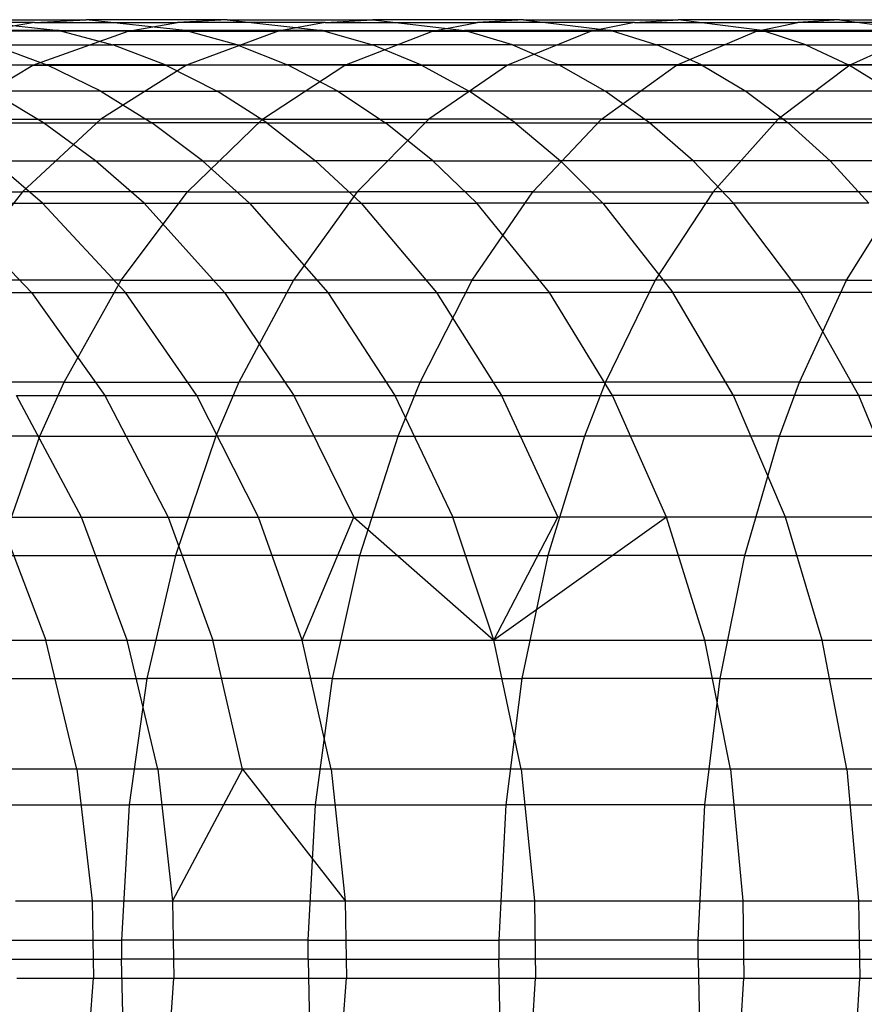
# Model space of a CAD drawing. Extents: x 1 to 115, y -55 to 55.
# Tile 45 of 86: x 61.47 to 64.61, y -0.17 to 3.5. Entities that reach past the tile are written whole.
import ezdxf

# ---------------------------------------------------------------- set-up
doc = ezdxf.new("R2010")
doc.units = 0
doc.header["$LTSCALE"] = 25.4
doc.layers.get('0').update_dxf_attribs({"linetype": 'CONTINUOUS'})

# ---------------------------------------------------------------- blocks, each defined once
blk = doc.blocks.new('NL2500025450_STL')
at = {"color": 0}
for p, q in [((61.5239, 3.4892, 17.4778), (61.0342, 3.4892, 17.9757)), ((61.5239, 3.4892, 17.4778), (61.0342, 3.4892, 17.9757)), ((61.2334, 3.5, 18.1646), (61.7161, 3.5, 17.6739)), ((61.2334, 3.5, 18.1646), (61.6159, 3.46, 18.5276)), ((61.2334, 3.5, 18.1646), (61.7161, 3.5, 17.6739)), ((61.2334, 3.5, 18.1646), (61.6159, 3.46, 18.5276)), ((61.5239, 3.4892, 17.4778), (61.3333, 3.457, 17.2835)), ((61.5239, 3.4892, 17.4778), (61.3333, 3.457, 17.2835)), ((61.5239, 3.4892, 17.4778), (61.7161, 3.5, 17.6739)), ((61.5239, 3.4892, 17.4778), (61.7161, 3.5, 17.6739)), ((61.5239, 3.4892, 17.4778), (62.0568, 3.4892, 16.9742)), ((61.5239, 3.4892, 17.4778), (62.0568, 3.4892, 16.9742)), ((62.0855, 3.46, 18.0504), (61.7161, 3.5, 17.6739)), ((62.2417, 3.5, 17.1772), (61.7161, 3.5, 17.6739)), ((62.2417, 3.5, 17.1772), (61.7161, 3.5, 17.6739)), ((62.0855, 3.46, 18.0504), (61.7161, 3.5, 17.6739)), ((61.8736, 3.457, 16.773), (62.0568, 3.4892, 16.9742)), ((61.8736, 3.457, 16.773), (62.0568, 3.4892, 16.9742)), ((62.2417, 3.5, 17.1772), (62.0568, 3.4892, 16.9742)), ((62.2417, 3.5, 17.1772), (62.0568, 3.4892, 16.9742)), ((62.6072, 3.4892, 16.4909), (62.0568, 3.4892, 16.9742)), ((62.6072, 3.4892, 16.4909), (62.0568, 3.4892, 16.9742)), ((62.2417, 3.5, 17.1772), (62.7847, 3.5, 16.7005)), ((62.2417, 3.5, 17.1772), (62.5969, 3.46, 17.5673)), ((62.2417, 3.5, 17.1772), (62.7847, 3.5, 16.7005)), ((62.2417, 3.5, 17.1772), (62.5969, 3.46, 17.5673)), ((62.6072, 3.4892, 16.4909), (62.4314, 3.457, 16.2833)), ((62.6072, 3.4892, 16.4909), (62.4314, 3.457, 16.2833)), ((62.6072, 3.4892, 16.4909), (62.7847, 3.5, 16.7005)), ((62.6072, 3.4892, 16.4909), (62.7847, 3.5, 16.7005)), ((62.6072, 3.4892, 16.4909), (63.1747, 3.4892, 16.0274)), ((62.6072, 3.4892, 16.4909), (63.1747, 3.4892, 16.0274)), ((63.3448, 3.5, 16.2431), (62.7847, 3.5, 16.7005)), ((63.3448, 3.5, 16.2431), (62.7847, 3.5, 16.7005)), ((62.7847, 3.5, 16.7005), (63.1256, 3.46, 17.1031)), ((62.7847, 3.5, 16.7005), (63.1256, 3.46, 17.1031)), ((63.0062, 3.457, 15.8137), (63.1747, 3.4892, 16.0274)), ((63.0062, 3.457, 15.8137), (63.1747, 3.4892, 16.0274)), ((63.3448, 3.5, 16.2431), (63.1747, 3.4892, 16.0274)), ((63.3448, 3.5, 16.2431), (63.1747, 3.4892, 16.0274)), ((63.7587, 3.4892, 15.5832), (63.1747, 3.4892, 16.0274)), ((63.7587, 3.4892, 15.5832), (63.1747, 3.4892, 16.0274)), ((63.3448, 3.5, 16.2431), (63.9214, 3.5, 15.8045)), ((63.3448, 3.5, 16.2431), (63.6714, 3.46, 16.6573)), ((63.3448, 3.5, 16.2431), (63.9214, 3.5, 15.8045)), ((63.3448, 3.5, 16.2431), (63.6714, 3.46, 16.6573)), ((63.7587, 3.4892, 15.5832), (63.5975, 3.457, 15.3639)), ((63.7587, 3.4892, 15.5832), (63.5975, 3.457, 15.3639)), ((63.7587, 3.4892, 15.5832), (63.9214, 3.5, 15.8045)), ((63.7587, 3.4892, 15.5832), (63.9214, 3.5, 15.8045)), ((63.7587, 3.4892, 15.5832), (64.3668, 3.4892, 15.1521)), ((63.7587, 3.4892, 15.5832), (64.3668, 3.4892, 15.1521)), ((64.522, 3.5, 15.3787), (63.9214, 3.5, 15.8045)), ((64.2338, 3.46, 16.2295), (63.9214, 3.5, 15.8045)), ((64.522, 3.5, 15.3787), (63.9214, 3.5, 15.8045)), ((64.2338, 3.46, 16.2295), (63.9214, 3.5, 15.8045)), ((64.213, 3.457, 14.9277), (64.3668, 3.4892, 15.1521)), ((64.213, 3.457, 14.9277), (64.3668, 3.4892, 15.1521)), ((64.522, 3.5, 15.3787), (64.3668, 3.4892, 15.1521)), ((64.522, 3.5, 15.3787), (64.3668, 3.4892, 15.1521)), ((64.9907, 3.4892, 14.7398), (64.3668, 3.4892, 15.1521)), ((64.9907, 3.4892, 14.7398), (64.3668, 3.4892, 15.1521)), ((64.522, 3.5, 15.3787), (65.1386, 3.5, 14.9712)), ((64.522, 3.5, 15.3787), (64.8202, 3.46, 15.8138)), ((64.522, 3.5, 15.3787), (65.1386, 3.5, 14.9712)), ((64.522, 3.5, 15.3787), (64.8202, 3.46, 15.8138)), ((61.6159, 3.46, 18.5276), (61.1627, 3.46, 19.0229)), ((61.6159, 3.46, 18.5276), (61.1627, 3.46, 19.0229)), ((61.8736, 3.457, 16.773), (61.3333, 3.457, 17.2835)), ((61.8736, 3.457, 16.773), (61.3333, 3.457, 17.2835)), ((61.5187, 3.3312, 16.3833), (61.8736, 3.457, 16.773)), ((61.5187, 3.3312, 16.3833), (61.8736, 3.457, 16.773)), ((61.6159, 3.46, 18.5276), (62.0855, 3.46, 18.0504)), ((61.6159, 3.46, 18.5276), (62.0855, 3.46, 18.0504)), ((61.6159, 3.46, 18.5276), (61.816, 3.4066, 18.7174)), ((61.6159, 3.46, 18.5276), (61.816, 3.4066, 18.7174)), ((61.8736, 3.457, 16.773), (62.4314, 3.457, 16.2833)), ((61.8736, 3.457, 16.773), (62.4314, 3.457, 16.2833)), ((62.2786, 3.4066, 18.2474), (62.0855, 3.46, 18.0504)), ((62.5969, 3.46, 17.5673), (62.0855, 3.46, 18.0504)), ((62.2786, 3.4066, 18.2474), (62.0855, 3.46, 18.0504)), ((62.5969, 3.46, 17.5673), (62.0855, 3.46, 18.0504)), ((62.4314, 3.457, 16.2833), (62.0908, 3.3312, 15.8811)), ((62.4314, 3.457, 16.2833), (62.0908, 3.3312, 15.8811)), ((63.0062, 3.457, 15.8137), (62.4314, 3.457, 16.2833)), ((63.0062, 3.457, 15.8137), (62.4314, 3.457, 16.2833)), ((62.5969, 3.46, 17.5673), (62.7826, 3.4066, 17.7712)), ((62.5969, 3.46, 17.5673), (63.1256, 3.46, 17.1031)), ((62.5969, 3.46, 17.5673), (63.1256, 3.46, 17.1031)), ((62.5969, 3.46, 17.5673), (62.7826, 3.4066, 17.7712)), ((62.6799, 3.3312, 15.3999), (63.0062, 3.457, 15.8137)), ((62.6799, 3.3312, 15.3999), (63.0062, 3.457, 15.8137)), ((63.0062, 3.457, 15.8137), (63.5975, 3.457, 15.3639)), ((63.0062, 3.457, 15.8137), (63.5975, 3.457, 15.3639)), ((63.6714, 3.46, 16.6573), (63.1256, 3.46, 17.1031)), ((63.3039, 3.4066, 17.3136), (63.1256, 3.46, 17.1031)), ((63.6714, 3.46, 16.6573), (63.1256, 3.46, 17.1031)), ((63.3039, 3.4066, 17.3136), (63.1256, 3.46, 17.1031)), ((63.5975, 3.457, 15.3639), (63.2854, 3.3312, 14.9393)), ((63.5975, 3.457, 15.3639), (63.2854, 3.3312, 14.9393)), ((64.213, 3.457, 14.9277), (63.5975, 3.457, 15.3639)), ((64.213, 3.457, 14.9277), (63.5975, 3.457, 15.3639)), ((63.6714, 3.46, 16.6573), (64.2338, 3.46, 16.2295)), ((63.6714, 3.46, 16.6573), (64.2338, 3.46, 16.2295)), ((63.6714, 3.46, 16.6573), (63.8422, 3.4066, 16.8739)), ((63.6714, 3.46, 16.6573), (63.8422, 3.4066, 16.8739)), ((63.9151, 3.3312, 14.4929), (64.213, 3.457, 14.9277)), ((63.9151, 3.3312, 14.4929), (64.213, 3.457, 14.9277)), ((64.213, 3.457, 14.9277), (64.8442, 3.457, 14.5106)), ((64.213, 3.457, 14.9277), (64.8442, 3.457, 14.5106)), ((64.3972, 3.4066, 16.4518), (64.2338, 3.46, 16.2295)), ((64.8202, 3.46, 15.8138), (64.2338, 3.46, 16.2295)), ((64.3972, 3.4066, 16.4518), (64.2338, 3.46, 16.2295)), ((64.8202, 3.46, 15.8138), (64.2338, 3.46, 16.2295)), ((64.8442, 3.457, 14.5106), (64.5603, 3.3312, 14.0665)), ((64.8442, 3.457, 14.5106), (64.5603, 3.3312, 14.0665)), ((61.3695, 3.4066, 19.2052), (61.5706, 3.3319, 19.3824)), ((61.3695, 3.4066, 19.2052), (61.816, 3.4066, 18.7174)), ((61.3695, 3.4066, 19.2052), (61.816, 3.4066, 18.7174)), ((61.3695, 3.4066, 19.2052), (61.5706, 3.3319, 19.3824)), ((62.2786, 3.4066, 18.2474), (61.816, 3.4066, 18.7174)), ((62.2786, 3.4066, 18.2474), (61.816, 3.4066, 18.7174)), ((62.0105, 3.3319, 18.902), (61.816, 3.4066, 18.7174)), ((62.0105, 3.3319, 18.902), (61.816, 3.4066, 18.7174)), ((62.2786, 3.4066, 18.2474), (62.7826, 3.4066, 17.7712)), ((62.2786, 3.4066, 18.2474), (62.7826, 3.4066, 17.7712)), ((62.2786, 3.4066, 18.2474), (62.4664, 3.3319, 18.4388)), ((62.2786, 3.4066, 18.2474), (62.4664, 3.3319, 18.4388)), ((62.9632, 3.3319, 17.9695), (62.7826, 3.4066, 17.7712)), ((63.3039, 3.4066, 17.3136), (62.7826, 3.4066, 17.7712)), ((62.9632, 3.3319, 17.9695), (62.7826, 3.4066, 17.7712)), ((63.3039, 3.4066, 17.3136), (62.7826, 3.4066, 17.7712)), ((63.3039, 3.4066, 17.3136), (63.4772, 3.3319, 17.5183)), ((63.3039, 3.4066, 17.3136), (63.8422, 3.4066, 16.8739)), ((63.3039, 3.4066, 17.3136), (63.8422, 3.4066, 16.8739)), ((63.3039, 3.4066, 17.3136), (63.4772, 3.3319, 17.5183)), ((64.3972, 3.4066, 16.4518), (63.8422, 3.4066, 16.8739)), ((64.3972, 3.4066, 16.4518), (63.8422, 3.4066, 16.8739)), ((64.0083, 3.3319, 17.0845), (63.8422, 3.4066, 16.8739)), ((64.0083, 3.3319, 17.0845), (63.8422, 3.4066, 16.8739)), ((64.3972, 3.4066, 16.4518), (64.9762, 3.4066, 16.0414)), ((64.3972, 3.4066, 16.4518), (64.9762, 3.4066, 16.0414)), ((64.3972, 3.4066, 16.4518), (64.5561, 3.3319, 16.6679)), ((64.3972, 3.4066, 16.4518), (64.5561, 3.3319, 16.6679)), ((61.5187, 3.3312, 16.3833), (60.9643, 3.3312, 16.9073)), ((61.5187, 3.3312, 16.3833), (60.9643, 3.3312, 16.9073)), ((61.1541, 3.3319, 19.8721), (61.5706, 3.3319, 19.3824)), ((61.1541, 3.3319, 19.8721), (61.5706, 3.3319, 19.3824)), ((61.1861, 3.1292, 16.018), (61.5187, 3.3312, 16.3833)), ((61.1861, 3.1292, 16.018), (61.5187, 3.3312, 16.3833)), ((61.5187, 3.3312, 16.3833), (62.0908, 3.3312, 15.8811)), ((61.5187, 3.3312, 16.3833), (62.0908, 3.3312, 15.8811)), ((61.771, 3.2338, 19.5592), (61.5706, 3.3319, 19.3824)), ((62.0105, 3.3319, 18.902), (61.5706, 3.3319, 19.3824)), ((61.771, 3.2338, 19.5592), (61.5706, 3.3319, 19.3824)), ((62.0105, 3.3319, 18.902), (61.5706, 3.3319, 19.3824)), ((62.0908, 3.3312, 15.8811), (61.7715, 3.1292, 15.504)), ((62.0908, 3.3312, 15.8811), (61.7715, 3.1292, 15.504)), ((62.0105, 3.3319, 18.902), (62.2044, 3.2338, 19.086)), ((62.0105, 3.3319, 18.902), (62.4664, 3.3319, 18.4388)), ((62.0105, 3.3319, 18.902), (62.4664, 3.3319, 18.4388)), ((62.0105, 3.3319, 18.902), (62.2044, 3.2338, 19.086)), ((62.6799, 3.3312, 15.3999), (62.0908, 3.3312, 15.8811)), ((62.6799, 3.3312, 15.3999), (62.0908, 3.3312, 15.8811)), ((62.374, 3.1292, 15.0119), (62.6799, 3.3312, 15.3999)), ((62.374, 3.1292, 15.0119), (62.6799, 3.3312, 15.3999)), ((62.9632, 3.3319, 17.9695), (62.4664, 3.3319, 18.4388)), ((62.9632, 3.3319, 17.9695), (62.4664, 3.3319, 18.4388)), ((62.6536, 3.2338, 18.6297), (62.4664, 3.3319, 18.4388)), ((62.6536, 3.2338, 18.6297), (62.4664, 3.3319, 18.4388)), ((62.6799, 3.3312, 15.3999), (63.2854, 3.3312, 14.9393)), ((62.6799, 3.3312, 15.3999), (63.2854, 3.3312, 14.9393)), ((62.9632, 3.3319, 17.9695), (63.4772, 3.3319, 17.5183)), ((62.9632, 3.3319, 17.9695), (63.4772, 3.3319, 17.5183)), ((62.9632, 3.3319, 17.9695), (63.1432, 3.2338, 18.1673)), ((62.9632, 3.3319, 17.9695), (63.1432, 3.2338, 18.1673)), ((63.2854, 3.3312, 14.9393), (62.9927, 3.1292, 14.5412)), ((63.2854, 3.3312, 14.9393), (62.9927, 3.1292, 14.5412)), ((63.9151, 3.3312, 14.4929), (63.2854, 3.3312, 14.9393)), ((63.9151, 3.3312, 14.4929), (63.2854, 3.3312, 14.9393)), ((63.65, 3.2338, 17.7224), (63.4772, 3.3319, 17.5183)), ((64.0083, 3.3319, 17.0845), (63.4772, 3.3319, 17.5183)), ((63.65, 3.2338, 17.7224), (63.4772, 3.3319, 17.5183)), ((64.0083, 3.3319, 17.0845), (63.4772, 3.3319, 17.5183)), ((63.6358, 3.1292, 14.0853), (63.9151, 3.3312, 14.4929)), ((63.6358, 3.1292, 14.0853), (63.9151, 3.3312, 14.4929)), ((63.9151, 3.3312, 14.4929), (64.5603, 3.3312, 14.0665)), ((63.9151, 3.3312, 14.4929), (64.5603, 3.3312, 14.0665)), ((64.0083, 3.3319, 17.0845), (64.1739, 3.2338, 17.2945)), ((64.0083, 3.3319, 17.0845), (64.5561, 3.3319, 16.6679)), ((64.0083, 3.3319, 17.0845), (64.5561, 3.3319, 16.6679)), ((64.0083, 3.3319, 17.0845), (64.1739, 3.2338, 17.2945)), ((64.5603, 3.3312, 14.0665), (64.2942, 3.1292, 13.6502)), ((64.5603, 3.3312, 14.0665), (64.2942, 3.1292, 13.6502)), ((65.1278, 3.3319, 16.2627), (64.5561, 3.3319, 16.6679)), ((65.1278, 3.3319, 16.2627), (64.5561, 3.3319, 16.6679)), ((64.7144, 3.2338, 16.8833), (64.5561, 3.3319, 16.6679)), ((64.7144, 3.2338, 16.8833), (64.5561, 3.3319, 16.6679)), ((65.2374, 3.3312, 13.6494), (64.5603, 3.3312, 14.0665)), ((65.2374, 3.3312, 13.6494), (64.5603, 3.3312, 14.0665)), ((61.771, 3.2338, 19.5592), (61.3609, 3.2338, 20.0413)), ((61.5576, 3.1162, 20.2024), (61.3609, 3.2338, 20.0413)), ((61.771, 3.2338, 19.5592), (61.3609, 3.2338, 20.0413)), ((61.5576, 3.1162, 20.2024), (61.3609, 3.2338, 20.0413)), ((61.771, 3.2338, 19.5592), (62.2044, 3.2338, 19.086)), ((61.771, 3.2338, 19.5592), (62.2044, 3.2338, 19.086)), ((61.771, 3.2338, 19.5592), (61.9618, 3.1162, 19.7274)), ((61.771, 3.2338, 19.5592), (61.9618, 3.1162, 19.7274)), ((62.389, 3.1162, 19.2611), (62.2044, 3.2338, 19.086)), ((62.6536, 3.2338, 18.6297), (62.2044, 3.2338, 19.086)), ((62.389, 3.1162, 19.2611), (62.2044, 3.2338, 19.086)), ((62.6536, 3.2338, 18.6297), (62.2044, 3.2338, 19.086)), ((62.6536, 3.2338, 18.6297), (62.8318, 3.1162, 18.8114)), ((62.6536, 3.2338, 18.6297), (63.1432, 3.2338, 18.1673)), ((62.6536, 3.2338, 18.6297), (63.1432, 3.2338, 18.1673)), ((62.6536, 3.2338, 18.6297), (62.8318, 3.1162, 18.8114)), ((63.65, 3.2338, 17.7224), (63.1432, 3.2338, 18.1673)), ((63.65, 3.2338, 17.7224), (63.1432, 3.2338, 18.1673)), ((63.3146, 3.1162, 18.3554), (63.1432, 3.2338, 18.1673)), ((63.3146, 3.1162, 18.3554), (63.1432, 3.2338, 18.1673)), ((63.8144, 3.1162, 17.9166), (63.65, 3.2338, 17.7224)), ((64.1739, 3.2338, 17.2945), (63.65, 3.2338, 17.7224)), ((63.8144, 3.1162, 17.9166), (63.65, 3.2338, 17.7224)), ((64.1739, 3.2338, 17.2945), (63.65, 3.2338, 17.7224)), ((64.7144, 3.2338, 16.8833), (64.1739, 3.2338, 17.2945)), ((64.1739, 3.2338, 17.2945), (64.3315, 3.1162, 17.4943)), ((64.1739, 3.2338, 17.2945), (64.3315, 3.1162, 17.4943)), ((64.7144, 3.2338, 16.8833), (64.1739, 3.2338, 17.2945)), ((61.1861, 3.1292, 16.018), (61.7715, 3.1292, 15.504)), ((61.1861, 3.1292, 16.018), (61.7715, 3.1292, 15.504)), ((61.7715, 3.1292, 15.504), (61.4799, 2.8589, 15.1596)), ((61.7715, 3.1292, 15.504), (61.4799, 2.8589, 15.1596)), ((62.374, 3.1292, 15.0119), (61.7715, 3.1292, 15.504)), ((62.374, 3.1292, 15.0119), (61.7715, 3.1292, 15.504)), ((62.0946, 2.8589, 14.6575), (62.374, 3.1292, 15.0119)), ((62.0946, 2.8589, 14.6575), (62.374, 3.1292, 15.0119)), ((62.374, 3.1292, 15.0119), (62.9927, 3.1292, 14.5412)), ((62.374, 3.1292, 15.0119), (62.9927, 3.1292, 14.5412)), ((62.9927, 3.1292, 14.5412), (62.7255, 2.8589, 14.1776)), ((62.9927, 3.1292, 14.5412), (62.7255, 2.8589, 14.1776)), ((63.6358, 3.1292, 14.0853), (62.9927, 3.1292, 14.5412)), ((63.6358, 3.1292, 14.0853), (62.9927, 3.1292, 14.5412)), ((63.3807, 2.8589, 13.7131), (63.6358, 3.1292, 14.0853)), ((63.3807, 2.8589, 13.7131), (63.6358, 3.1292, 14.0853)), ((63.6358, 3.1292, 14.0853), (64.2942, 3.1292, 13.6502)), ((63.6358, 3.1292, 14.0853), (64.2942, 3.1292, 13.6502)), ((64.2942, 3.1292, 13.6502), (64.0512, 2.8589, 13.2699)), ((64.2942, 3.1292, 13.6502), (64.0512, 2.8589, 13.2699)), ((64.9846, 3.1292, 13.2249), (64.2942, 3.1292, 13.6502)), ((64.9846, 3.1292, 13.2249), (64.2942, 3.1292, 13.6502)), ((61.1691, 3.1162, 20.6948), (61.5576, 3.1162, 20.2024)), ((61.1691, 3.1162, 20.6948), (61.5576, 3.1162, 20.2024)), ((61.5576, 3.1162, 20.2024), (61.9618, 3.1162, 19.7274)), ((61.5576, 3.1162, 20.2024), (61.9618, 3.1162, 19.7274)), ((61.7519, 2.9744, 20.3614), (61.5576, 3.1162, 20.2024)), ((61.7519, 2.9744, 20.3614), (61.5576, 3.1162, 20.2024)), ((62.389, 3.1162, 19.2611), (61.9618, 3.1162, 19.7274)), ((62.1502, 2.9744, 19.8934), (61.9618, 3.1162, 19.7274)), ((62.389, 3.1162, 19.2611), (61.9618, 3.1162, 19.7274)), ((62.1502, 2.9744, 19.8934), (61.9618, 3.1162, 19.7274)), ((62.389, 3.1162, 19.2611), (62.8318, 3.1162, 18.8114)), ((62.389, 3.1162, 19.2611), (62.8318, 3.1162, 18.8114)), ((62.389, 3.1162, 19.2611), (62.5712, 2.9744, 19.4339)), ((62.389, 3.1162, 19.2611), (62.5712, 2.9744, 19.4339)), ((63.0077, 2.9744, 18.9908), (62.8318, 3.1162, 18.8114)), ((63.3146, 3.1162, 18.3554), (62.8318, 3.1162, 18.8114)), ((63.0077, 2.9744, 18.9908), (62.8318, 3.1162, 18.8114)), ((63.3146, 3.1162, 18.3554), (62.8318, 3.1162, 18.8114)), ((63.3146, 3.1162, 18.3554), (63.4837, 2.9744, 18.5412)), ((63.3146, 3.1162, 18.3554), (63.8144, 3.1162, 17.9166)), ((63.3146, 3.1162, 18.3554), (63.8144, 3.1162, 17.9166)), ((63.3146, 3.1162, 18.3554), (63.4837, 2.9744, 18.5412)), ((63.9768, 2.9744, 18.1083), (63.8144, 3.1162, 17.9166)), ((64.3315, 3.1162, 17.4943), (63.8144, 3.1162, 17.9166)), ((63.9768, 2.9744, 18.1083), (63.8144, 3.1162, 17.9166)), ((64.3315, 3.1162, 17.4943), (63.8144, 3.1162, 17.9166)), ((64.8652, 3.1162, 17.0884), (64.3315, 3.1162, 17.4943)), ((64.3315, 3.1162, 17.4943), (64.487, 2.9744, 17.6916)), ((64.8652, 3.1162, 17.0884), (64.3315, 3.1162, 17.4943)), ((64.3315, 3.1162, 17.4943), (64.487, 2.9744, 17.6916)), ((61.5547, 2.8163, 20.9874), (61.369, 2.9744, 20.8465)), ((61.369, 2.9744, 20.8465), (61.7519, 2.9744, 20.3614)), ((61.369, 2.9744, 20.8465), (61.7519, 2.9744, 20.3614)), ((61.5547, 2.8163, 20.9874), (61.369, 2.9744, 20.8465)), ((61.7519, 2.9744, 20.3614), (62.1502, 2.9744, 19.8934)), ((61.7519, 2.9744, 20.3614), (62.1502, 2.9744, 19.8934)), ((61.9323, 2.8163, 20.5091), (61.7519, 2.9744, 20.3614)), ((61.9323, 2.8163, 20.5091), (61.7519, 2.9744, 20.3614)), ((62.1502, 2.9744, 19.8934), (62.5712, 2.9744, 19.4339)), ((62.1502, 2.9744, 19.8934), (62.5712, 2.9744, 19.4339)), ((62.3252, 2.8163, 20.0476), (62.1502, 2.9744, 19.8934)), ((62.3252, 2.8163, 20.0476), (62.1502, 2.9744, 19.8934)), ((63.0077, 2.9744, 18.9908), (62.5712, 2.9744, 19.4339)), ((62.7404, 2.8163, 19.5945), (62.5712, 2.9744, 19.4339)), ((63.0077, 2.9744, 18.9908), (62.5712, 2.9744, 19.4339)), ((62.7404, 2.8163, 19.5945), (62.5712, 2.9744, 19.4339)), ((63.0077, 2.9744, 18.9908), (63.4837, 2.9744, 18.5412)), ((63.0077, 2.9744, 18.9908), (63.4837, 2.9744, 18.5412)), ((63.0077, 2.9744, 18.9908), (63.1711, 2.8163, 19.1573)), ((63.0077, 2.9744, 18.9908), (63.1711, 2.8163, 19.1573)), ((63.6408, 2.8163, 18.7137), (63.4837, 2.9744, 18.5412)), ((63.9768, 2.9744, 18.1083), (63.4837, 2.9744, 18.5412)), ((63.6408, 2.8163, 18.7137), (63.4837, 2.9744, 18.5412)), ((63.9768, 2.9744, 18.1083), (63.4837, 2.9744, 18.5412)), ((64.1276, 2.8163, 18.2864), (63.9768, 2.9744, 18.1083)), ((64.487, 2.9744, 17.6916), (63.9768, 2.9744, 18.1083)), ((64.1276, 2.8163, 18.2864), (63.9768, 2.9744, 18.1083)), ((64.487, 2.9744, 17.6916), (63.9768, 2.9744, 18.1083)), ((65.014, 2.9744, 17.2908), (64.487, 2.9744, 17.6916)), ((64.487, 2.9744, 17.6916), (64.6315, 2.8163, 17.8748)), ((65.014, 2.9744, 17.2908), (64.487, 2.9744, 17.6916)), ((64.487, 2.9744, 17.6916), (64.6315, 2.8163, 17.8748)), ((60.8822, 2.8589, 15.6843), (61.4799, 2.8589, 15.1596)), ((60.8822, 2.8589, 15.6843), (61.4799, 2.8589, 15.1596)), ((61.4799, 2.8589, 15.1596), (61.2213, 2.5292, 14.8542)), ((61.4799, 2.8589, 15.1596), (61.2213, 2.5292, 14.8542)), ((62.0946, 2.8589, 14.6575), (61.4799, 2.8589, 15.1596)), ((62.0946, 2.8589, 14.6575), (61.4799, 2.8589, 15.1596)), ((61.8468, 2.5292, 14.3433), (62.0946, 2.8589, 14.6575)), ((61.8468, 2.5292, 14.3433), (62.0946, 2.8589, 14.6575)), ((62.0946, 2.8589, 14.6575), (62.7255, 2.8589, 14.1776)), ((62.0946, 2.8589, 14.6575), (62.7255, 2.8589, 14.1776)), ((62.7255, 2.8589, 14.1776), (62.4884, 2.5292, 13.8551)), ((62.7255, 2.8589, 14.1776), (62.4884, 2.5292, 13.8551)), ((63.3807, 2.8589, 13.7131), (62.7255, 2.8589, 14.1776)), ((63.3807, 2.8589, 13.7131), (62.7255, 2.8589, 14.1776)), ((63.1545, 2.5292, 13.3829), (63.3807, 2.8589, 13.7131)), ((63.1545, 2.5292, 13.3829), (63.3807, 2.8589, 13.7131)), ((63.3807, 2.8589, 13.7131), (64.0512, 2.8589, 13.2699)), ((63.3807, 2.8589, 13.7131), (64.0512, 2.8589, 13.2699)), ((64.0512, 2.8589, 13.2699), (63.8357, 2.5292, 12.9328)), ((64.0512, 2.8589, 13.2699), (63.8357, 2.5292, 12.9328)), ((64.7537, 2.8589, 12.8372), (64.0512, 2.8589, 13.2699)), ((64.7537, 2.8589, 12.8372), (64.0512, 2.8589, 13.2699)), ((64.5489, 2.5292, 12.4933), (64.7537, 2.8589, 12.8372)), ((64.5489, 2.5292, 12.4933), (64.7537, 2.8589, 12.8372)), ((61.1959, 2.8163, 21.4784), (61.5547, 2.8163, 20.9874)), ((61.1959, 2.8163, 21.4784), (61.5131, 2.4836, 21.7012)), ((61.1959, 2.8163, 21.4784), (61.5547, 2.8163, 20.9874)), ((61.1959, 2.8163, 21.4784), (61.5131, 2.4836, 21.7012)), ((61.8635, 2.4836, 21.2218), (61.5547, 2.8163, 20.9874)), ((61.5547, 2.8163, 20.9874), (61.9323, 2.8163, 20.5091)), ((61.8635, 2.4836, 21.2218), (61.5547, 2.8163, 20.9874)), ((61.5547, 2.8163, 20.9874), (61.9323, 2.8163, 20.5091)), ((61.9323, 2.8163, 20.5091), (62.3252, 2.8163, 20.0476)), ((61.9323, 2.8163, 20.5091), (62.2323, 2.4836, 20.7547)), ((61.9323, 2.8163, 20.5091), (62.3252, 2.8163, 20.0476)), ((61.9323, 2.8163, 20.5091), (62.2323, 2.4836, 20.7547)), ((62.3252, 2.8163, 20.0476), (62.7404, 2.8163, 19.5945)), ((62.3252, 2.8163, 20.0476), (62.6161, 2.4836, 20.3041)), ((62.3252, 2.8163, 20.0476), (62.7404, 2.8163, 19.5945)), ((62.3252, 2.8163, 20.0476), (62.6161, 2.4836, 20.3041)), ((62.7404, 2.8163, 19.5945), (63.1711, 2.8163, 19.1573)), ((62.7404, 2.8163, 19.5945), (63.0218, 2.4836, 19.8615)), ((62.7404, 2.8163, 19.5945), (63.1711, 2.8163, 19.1573)), ((62.7404, 2.8163, 19.5945), (63.0218, 2.4836, 19.8615)), ((63.6408, 2.8163, 18.7137), (63.1711, 2.8163, 19.1573)), ((63.4428, 2.4836, 19.4344), (63.1711, 2.8163, 19.1573)), ((63.6408, 2.8163, 18.7137), (63.1711, 2.8163, 19.1573)), ((63.4428, 2.4836, 19.4344), (63.1711, 2.8163, 19.1573)), ((63.6408, 2.8163, 18.7137), (64.1276, 2.8163, 18.2864)), ((63.6408, 2.8163, 18.7137), (63.9021, 2.4836, 19.0006)), ((63.6408, 2.8163, 18.7137), (64.1276, 2.8163, 18.2864)), ((63.6408, 2.8163, 18.7137), (63.9021, 2.4836, 19.0006)), ((64.6315, 2.8163, 17.8748), (64.1276, 2.8163, 18.2864)), ((64.3784, 2.4836, 18.5825), (64.1276, 2.8163, 18.2864)), ((64.3784, 2.4836, 18.5825), (64.1276, 2.8163, 18.2864)), ((64.6315, 2.8163, 17.8748), (64.1276, 2.8163, 18.2864)), ((61.8468, 2.5292, 14.3433), (61.2213, 2.5292, 14.8542)), ((61.8468, 2.5292, 14.3433), (61.2213, 2.5292, 14.8542)), ((61.6347, 2.15, 14.0744), (61.8468, 2.5292, 14.3433)), ((61.6347, 2.15, 14.0744), (61.8468, 2.5292, 14.3433)), ((61.8468, 2.5292, 14.3433), (62.4884, 2.5292, 13.8551)), ((61.8468, 2.5292, 14.3433), (62.4884, 2.5292, 13.8551)), ((62.4884, 2.5292, 13.8551), (62.2856, 2.15, 13.5792)), ((62.4884, 2.5292, 13.8551), (62.2856, 2.15, 13.5792)), ((63.1545, 2.5292, 13.3829), (62.4884, 2.5292, 13.8551)), ((63.1545, 2.5292, 13.3829), (62.4884, 2.5292, 13.8551)), ((62.9609, 2.15, 13.1004), (63.1545, 2.5292, 13.3829)), ((62.9609, 2.15, 13.1004), (63.1545, 2.5292, 13.3829)), ((63.1545, 2.5292, 13.3829), (63.8357, 2.5292, 12.9328)), ((63.1545, 2.5292, 13.3829), (63.8357, 2.5292, 12.9328)), ((63.8357, 2.5292, 12.9328), (63.6512, 2.15, 12.6442)), ((63.8357, 2.5292, 12.9328), (63.6512, 2.15, 12.6442)), ((64.5489, 2.5292, 12.4933), (63.8357, 2.5292, 12.9328)), ((64.5489, 2.5292, 12.4933), (63.8357, 2.5292, 12.9328)), ((64.3737, 2.15, 12.1991), (64.5489, 2.5292, 12.4933)), ((64.3737, 2.15, 12.1991), (64.5489, 2.5292, 12.4933)), ((64.5489, 2.5292, 12.4933), (65.2765, 2.5292, 12.0756)), ((64.5489, 2.5292, 12.4933), (65.2765, 2.5292, 12.0756)), ((61.1776, 2.4836, 22.1982), (61.5131, 2.4836, 21.7012)), ((61.1776, 2.4836, 22.1982), (61.5131, 2.4836, 21.7012)), ((61.5131, 2.4836, 21.7012), (61.8635, 2.4836, 21.2218)), ((61.5131, 2.4836, 21.7012), (61.7861, 2.1, 21.893)), ((61.5131, 2.4836, 21.7012), (61.8635, 2.4836, 21.2218)), ((61.5131, 2.4836, 21.7012), (61.7861, 2.1, 21.893)), ((62.1293, 2.1, 21.4234), (61.8635, 2.4836, 21.2218)), ((61.8635, 2.4836, 21.2218), (62.2323, 2.4836, 20.7547)), ((62.1293, 2.1, 21.4234), (61.8635, 2.4836, 21.2218)), ((61.8635, 2.4836, 21.2218), (62.2323, 2.4836, 20.7547)), ((62.2323, 2.4836, 20.7547), (62.6161, 2.4836, 20.3041)), ((62.2323, 2.4836, 20.7547), (62.4905, 2.1, 20.9661)), ((62.2323, 2.4836, 20.7547), (62.6161, 2.4836, 20.3041)), ((62.2323, 2.4836, 20.7547), (62.4905, 2.1, 20.9661)), ((62.6161, 2.4836, 20.3041), (63.0218, 2.4836, 19.8615)), ((62.6161, 2.4836, 20.3041), (62.8664, 2.1, 20.5247)), ((62.6161, 2.4836, 20.3041), (63.0218, 2.4836, 19.8615)), ((62.6161, 2.4836, 20.3041), (62.8664, 2.1, 20.5247)), ((63.0218, 2.4836, 19.8615), (63.4428, 2.4836, 19.4344)), ((63.0218, 2.4836, 19.8615), (63.264, 2.1, 20.0913)), ((63.0218, 2.4836, 19.8615), (63.4428, 2.4836, 19.4344)), ((63.0218, 2.4836, 19.8615), (63.264, 2.1, 20.0913)), ((63.6766, 2.1, 19.6727), (63.4428, 2.4836, 19.4344)), ((63.6766, 2.1, 19.6727), (63.4428, 2.4836, 19.4344)), ((63.9021, 2.4836, 19.0006), (63.4428, 2.4836, 19.4344)), ((63.9021, 2.4836, 19.0006), (63.4428, 2.4836, 19.4344)), ((64.3784, 2.4836, 18.5825), (63.9021, 2.4836, 19.0006)), ((64.1269, 2.1, 19.2475), (63.9021, 2.4836, 19.0006)), ((64.3784, 2.4836, 18.5825), (63.9021, 2.4836, 19.0006)), ((64.1269, 2.1, 19.2475), (63.9021, 2.4836, 19.0006)), ((64.8718, 2.4836, 18.1795), (64.3784, 2.4836, 18.5825)), ((64.5941, 2.1, 18.8373), (64.3784, 2.4836, 18.5825)), ((64.5941, 2.1, 18.8373), (64.3784, 2.4836, 18.5825)), ((64.8718, 2.4836, 18.1795), (64.3784, 2.4836, 18.5825)), ((61.6347, 2.15, 14.0744), (61, 2.15, 14.5929)), ((61.6347, 2.15, 14.0744), (61, 2.15, 14.5929)), ((61.5446, 1.9487, 13.9601), (61.6347, 2.15, 14.0744)), ((61.5446, 1.9487, 13.9601), (61.6347, 2.15, 14.0744)), ((61.6347, 2.15, 14.0744), (62.2856, 2.15, 13.5792)), ((61.6347, 2.15, 14.0744), (62.2856, 2.15, 13.5792)), ((62.2856, 2.15, 13.5792), (62.1994, 1.9487, 13.4619)), ((62.2856, 2.15, 13.5792), (62.1994, 1.9487, 13.4619)), ((62.9609, 2.15, 13.1004), (62.2856, 2.15, 13.5792)), ((62.9609, 2.15, 13.1004), (62.2856, 2.15, 13.5792)), ((62.8786, 1.9487, 12.9804), (62.9609, 2.15, 13.1004)), ((62.8786, 1.9487, 12.9804), (62.9609, 2.15, 13.1004)), ((62.9609, 2.15, 13.1004), (63.6512, 2.15, 12.6442)), ((62.9609, 2.15, 13.1004), (63.6512, 2.15, 12.6442)), ((63.6512, 2.15, 12.6442), (63.5728, 1.9487, 12.5216)), ((63.6512, 2.15, 12.6442), (63.5728, 1.9487, 12.5216)), ((64.3737, 2.15, 12.1991), (63.6512, 2.15, 12.6442)), ((64.3737, 2.15, 12.1991), (63.6512, 2.15, 12.6442)), ((64.2992, 1.9487, 12.074), (64.3737, 2.15, 12.1991)), ((64.2992, 1.9487, 12.074), (64.3737, 2.15, 12.1991)), ((64.3737, 2.15, 12.1991), (65.1103, 2.15, 11.7761)), ((64.3737, 2.15, 12.1991), (65.1103, 2.15, 11.7761)), ((61.699, 1.6473, 22.5364), (61.4575, 2.1, 22.3797)), ((61.4575, 2.1, 22.3797), (61.7861, 2.1, 21.893)), ((61.699, 1.6473, 22.5364), (61.4575, 2.1, 22.3797)), ((61.4575, 2.1, 22.3797), (61.7861, 2.1, 21.893)), ((61.7861, 2.1, 21.893), (62.1293, 2.1, 21.4234)), ((61.7861, 2.1, 21.893), (62.0216, 1.6473, 22.0584)), ((61.7861, 2.1, 21.893), (62.1293, 2.1, 21.4234)), ((61.7861, 2.1, 21.893), (62.0216, 1.6473, 22.0584)), ((62.3586, 1.6473, 21.5974), (62.1293, 2.1, 21.4234)), ((62.1293, 2.1, 21.4234), (62.4905, 2.1, 20.9661)), ((62.3586, 1.6473, 21.5974), (62.1293, 2.1, 21.4234)), ((62.1293, 2.1, 21.4234), (62.4905, 2.1, 20.9661)), ((62.4905, 2.1, 20.9661), (62.8664, 2.1, 20.5247)), ((62.4905, 2.1, 20.9661), (62.7133, 1.6473, 21.1485)), ((62.4905, 2.1, 20.9661), (62.8664, 2.1, 20.5247)), ((62.4905, 2.1, 20.9661), (62.7133, 1.6473, 21.1485)), ((62.8664, 2.1, 20.5247), (63.264, 2.1, 20.0913)), ((62.8664, 2.1, 20.5247), (63.0824, 1.6473, 20.7152)), ((62.8664, 2.1, 20.5247), (63.264, 2.1, 20.0913)), ((62.8664, 2.1, 20.5247), (63.0824, 1.6473, 20.7152)), ((63.264, 2.1, 20.0913), (63.6766, 2.1, 19.6727)), ((63.264, 2.1, 20.0913), (63.4729, 1.6473, 20.2895)), ((63.264, 2.1, 20.0913), (63.6766, 2.1, 19.6727)), ((63.264, 2.1, 20.0913), (63.4729, 1.6473, 20.2895)), ((64.1269, 2.1, 19.2475), (63.6766, 2.1, 19.6727)), ((63.8783, 1.6473, 19.8784), (63.6766, 2.1, 19.6727)), ((63.8783, 1.6473, 19.8784), (63.6766, 2.1, 19.6727)), ((64.1269, 2.1, 19.2475), (63.6766, 2.1, 19.6727)), ((64.5941, 2.1, 18.8373), (64.1269, 2.1, 19.2475)), ((64.3209, 1.6473, 19.4606), (64.1269, 2.1, 19.2475)), ((64.3209, 1.6473, 19.4606), (64.1269, 2.1, 19.2475)), ((64.5941, 2.1, 18.8373), (64.1269, 2.1, 19.2475)), ((65.0785, 2.1, 18.4417), (64.5941, 2.1, 18.8373)), ((64.7803, 1.6473, 19.0572), (64.5941, 2.1, 18.8373)), ((64.7803, 1.6473, 19.0572), (64.5941, 2.1, 18.8373)), ((65.0785, 2.1, 18.4417), (64.5941, 2.1, 18.8373)), ((61.5446, 1.9487, 13.9601), (60.9059, 1.9487, 14.4818)), ((61.5446, 1.9487, 13.9601), (60.9059, 1.9487, 14.4818)), ((61.3877, 1.5035, 13.7612), (61.5446, 1.9487, 13.9601)), ((61.3877, 1.5035, 13.7612), (61.5446, 1.9487, 13.9601)), ((61.5446, 1.9487, 13.9601), (62.1994, 1.9487, 13.4619)), ((61.5446, 1.9487, 13.9601), (62.1994, 1.9487, 13.4619)), ((62.1994, 1.9487, 13.4619), (62.0494, 1.5035, 13.2578)), ((62.1994, 1.9487, 13.4619), (62.0494, 1.5035, 13.2578)), ((62.8786, 1.9487, 12.9804), (62.1994, 1.9487, 13.4619)), ((62.8786, 1.9487, 12.9804), (62.1994, 1.9487, 13.4619)), ((62.7355, 1.5035, 12.7714), (62.8786, 1.9487, 12.9804)), ((62.7355, 1.5035, 12.7714), (62.8786, 1.9487, 12.9804)), ((62.8786, 1.9487, 12.9804), (63.5728, 1.9487, 12.5216)), ((62.8786, 1.9487, 12.9804), (63.5728, 1.9487, 12.5216)), ((63.5728, 1.9487, 12.5216), (63.4364, 1.5035, 12.3081)), ((63.5728, 1.9487, 12.5216), (63.4364, 1.5035, 12.3081)), ((64.2992, 1.9487, 12.074), (63.5728, 1.9487, 12.5216)), ((64.2992, 1.9487, 12.074), (63.5728, 1.9487, 12.5216)), ((64.1696, 1.5035, 11.8564), (64.2992, 1.9487, 12.074)), ((64.1696, 1.5035, 11.8564), (64.2992, 1.9487, 12.074)), ((64.2992, 1.9487, 12.074), (65.0396, 1.9487, 11.6489)), ((64.2992, 1.9487, 12.074), (65.0396, 1.9487, 11.6489)), ((61.3914, 1.6473, 23.031), (61.699, 1.6473, 22.5364)), ((61.3914, 1.6473, 23.031), (61.5664, 1.1882, 23.1356)), ((61.3914, 1.6473, 23.031), (61.699, 1.6473, 22.5364)), ((61.3914, 1.6473, 23.031), (61.5664, 1.1882, 23.1356)), ((61.87, 1.1882, 22.6473), (61.699, 1.6473, 22.5364)), ((61.699, 1.6473, 22.5364), (62.0216, 1.6473, 22.0584)), ((61.87, 1.1882, 22.6473), (61.699, 1.6473, 22.5364)), ((61.699, 1.6473, 22.5364), (62.0216, 1.6473, 22.0584)), ((62.0216, 1.6473, 22.0584), (62.3586, 1.6473, 21.5974)), ((62.0216, 1.6473, 22.0584), (62.1884, 1.1882, 22.1756)), ((62.0216, 1.6473, 22.0584), (62.3586, 1.6473, 21.5974)), ((62.0216, 1.6473, 22.0584), (62.1884, 1.1882, 22.1756)), ((62.521, 1.1882, 21.7206), (62.3586, 1.6473, 21.5974)), ((62.3586, 1.6473, 21.5974), (62.7133, 1.6473, 21.1485)), ((62.3586, 1.6473, 21.5974), (62.7133, 1.6473, 21.1485)), ((62.521, 1.1882, 21.7206), (62.3586, 1.6473, 21.5974)), ((62.521, 1.1882, 21.7206), (62.7133, 1.6473, 21.1485)), ((62.521, 1.1882, 21.7206), (62.7133, 1.6473, 21.1485)), ((62.7133, 1.6473, 21.1485), (63.0824, 1.6473, 20.7152)), ((62.7133, 1.6473, 21.1485), (63.0824, 1.6473, 20.7152)), ((62.7133, 1.6473, 21.1485), (63.2354, 1.1882, 20.85)), ((62.7133, 1.6473, 21.1485), (63.2354, 1.1882, 20.85)), ((63.0824, 1.6473, 20.7152), (63.4729, 1.6473, 20.2895)), ((63.2354, 1.1882, 20.85), (63.0824, 1.6473, 20.7152)), ((63.2354, 1.1882, 20.85), (63.0824, 1.6473, 20.7152)), ((63.0824, 1.6473, 20.7152), (63.4729, 1.6473, 20.2895)), ((63.8783, 1.6473, 19.8784), (63.2354, 1.1882, 20.85)), ((63.2354, 1.1882, 20.85), (63.4729, 1.6473, 20.2895)), ((63.2354, 1.1882, 20.85), (63.4729, 1.6473, 20.2895)), ((63.8783, 1.6473, 19.8784), (63.2354, 1.1882, 20.85)), ((63.8783, 1.6473, 19.8784), (63.4729, 1.6473, 20.2895)), ((63.8783, 1.6473, 19.8784), (63.4729, 1.6473, 20.2895)), ((64.3209, 1.6473, 19.4606), (63.8783, 1.6473, 19.8784)), ((64.0211, 1.1882, 20.0241), (63.8783, 1.6473, 19.8784)), ((64.0211, 1.1882, 20.0241), (63.8783, 1.6473, 19.8784)), ((64.3209, 1.6473, 19.4606), (63.8783, 1.6473, 19.8784)), ((64.7803, 1.6473, 19.0572), (64.3209, 1.6473, 19.4606)), ((64.4583, 1.1882, 19.6114), (64.3209, 1.6473, 19.4606)), ((64.4583, 1.1882, 19.6114), (64.3209, 1.6473, 19.4606)), ((64.7803, 1.6473, 19.0572), (64.3209, 1.6473, 19.4606)), ((61.3877, 1.5035, 13.7612), (62.0494, 1.5035, 13.2578)), ((61.3877, 1.5035, 13.7612), (62.0494, 1.5035, 13.2578)), ((62.0494, 1.5035, 13.2578), (61.9431, 1.0462, 13.1133)), ((62.0494, 1.5035, 13.2578), (61.9431, 1.0462, 13.1133)), ((62.7355, 1.5035, 12.7714), (62.0494, 1.5035, 13.2578)), ((62.7355, 1.5035, 12.7714), (62.0494, 1.5035, 13.2578)), ((62.6341, 1.0462, 12.6234), (62.7355, 1.5035, 12.7714)), ((62.6341, 1.0462, 12.6234), (62.7355, 1.5035, 12.7714)), ((62.7355, 1.5035, 12.7714), (63.4364, 1.5035, 12.3081)), ((62.7355, 1.5035, 12.7714), (63.4364, 1.5035, 12.3081)), ((63.4364, 1.5035, 12.3081), (63.3398, 1.0462, 12.157)), ((63.4364, 1.5035, 12.3081), (63.3398, 1.0462, 12.157)), ((64.1696, 1.5035, 11.8564), (63.4364, 1.5035, 12.3081)), ((64.1696, 1.5035, 11.8564), (63.4364, 1.5035, 12.3081)), ((64.0779, 1.0462, 11.7023), (64.1696, 1.5035, 11.8564)), ((64.0779, 1.0462, 11.7023), (64.1696, 1.5035, 11.8564)), ((64.1696, 1.5035, 11.8564), (64.9167, 1.5035, 11.4274)), ((64.1696, 1.5035, 11.8564), (64.9167, 1.5035, 11.4274)), ((61.277, 1.1882, 23.6422), (61.5664, 1.1882, 23.1356)), ((61.277, 1.1882, 23.6422), (61.5664, 1.1882, 23.1356)), ((61.5664, 1.1882, 23.1356), (61.87, 1.1882, 22.6473)), ((61.6825, 0.7082, 23.205), (61.5664, 1.1882, 23.1356)), ((61.6825, 0.7082, 23.205), (61.5664, 1.1882, 23.1356)), ((61.5664, 1.1882, 23.1356), (61.87, 1.1882, 22.6473)), ((61.87, 1.1882, 22.6473), (62.1884, 1.1882, 22.1756)), ((61.9835, 0.7082, 22.7209), (61.87, 1.1882, 22.6473)), ((61.9835, 0.7082, 22.7209), (61.87, 1.1882, 22.6473)), ((61.87, 1.1882, 22.6473), (62.1884, 1.1882, 22.1756)), ((62.1884, 1.1882, 22.1756), (62.521, 1.1882, 21.7206)), ((62.2991, 0.7082, 22.2533), (62.1884, 1.1882, 22.1756)), ((62.2991, 0.7082, 22.2533), (62.1884, 1.1882, 22.1756)), ((62.1884, 1.1882, 22.1756), (62.521, 1.1882, 21.7206)), ((62.521, 1.1882, 21.7206), (63.2354, 1.1882, 20.85)), ((62.6287, 0.7082, 21.8024), (62.521, 1.1882, 21.7206)), ((62.6287, 0.7082, 21.8024), (62.521, 1.1882, 21.7206)), ((62.521, 1.1882, 21.7206), (63.2354, 1.1882, 20.85)), ((63.2354, 1.1882, 20.85), (64.0211, 1.1882, 20.0241)), ((63.3369, 0.7082, 20.9395), (63.2354, 1.1882, 20.85)), ((63.3369, 0.7082, 20.9395), (63.2354, 1.1882, 20.85)), ((63.2354, 1.1882, 20.85), (64.0211, 1.1882, 20.0241)), ((64.0211, 1.1882, 20.0241), (64.4583, 1.1882, 19.6114)), ((64.116, 0.7082, 20.1208), (64.0211, 1.1882, 20.0241)), ((64.116, 0.7082, 20.1208), (64.0211, 1.1882, 20.0241)), ((64.0211, 1.1882, 20.0241), (64.4583, 1.1882, 19.6114)), ((64.4583, 1.1882, 19.6114), (64.9122, 1.1882, 19.2129)), ((64.5494, 0.7082, 19.7116), (64.4583, 1.1882, 19.6114)), ((64.5494, 0.7082, 19.7116), (64.4583, 1.1882, 19.6114)), ((64.4583, 1.1882, 19.6114), (64.9122, 1.1882, 19.2129)), ((61.2767, 1.0462, 13.6203), (61.9431, 1.0462, 13.1133)), ((61.2767, 1.0462, 13.6203), (61.9431, 1.0462, 13.1133)), ((61.9431, 1.0462, 13.1133), (61.8766, 0.5754, 13.0227)), ((61.9431, 1.0462, 13.1133), (61.8766, 0.5754, 13.0227)), ((62.6341, 1.0462, 12.6234), (61.9431, 1.0462, 13.1133)), ((62.6341, 1.0462, 12.6234), (61.9431, 1.0462, 13.1133)), ((62.5705, 0.5754, 12.5307), (62.6341, 1.0462, 12.6234)), ((62.5705, 0.5754, 12.5307), (62.6341, 1.0462, 12.6234)), ((62.6341, 1.0462, 12.6234), (63.3398, 1.0462, 12.157)), ((62.6341, 1.0462, 12.6234), (63.3398, 1.0462, 12.157)), ((63.3398, 1.0462, 12.157), (63.2793, 0.5754, 12.0623)), ((63.3398, 1.0462, 12.157), (63.2793, 0.5754, 12.0623)), ((64.0779, 1.0462, 11.7023), (63.3398, 1.0462, 12.157)), ((64.0779, 1.0462, 11.7023), (63.3398, 1.0462, 12.157)), ((64.0203, 0.5754, 11.6057), (64.0779, 1.0462, 11.7023)), ((64.0203, 0.5754, 11.6057), (64.0779, 1.0462, 11.7023)), ((64.0779, 1.0462, 11.7023), (64.8296, 1.0462, 11.2706)), ((64.0779, 1.0462, 11.7023), (64.8296, 1.0462, 11.2706)), ((61.6825, 0.7082, 23.205), (61.3957, 0.7082, 23.7074)), ((61.6825, 0.7082, 23.205), (61.3957, 0.7082, 23.7074)), ((61.9835, 0.7082, 22.7209), (61.6825, 0.7082, 23.205)), ((61.6825, 0.7082, 23.205), (61.7389, 0.2173, 23.2387)), ((61.6825, 0.7082, 23.205), (61.7389, 0.2173, 23.2387)), ((61.9835, 0.7082, 22.7209), (61.6825, 0.7082, 23.205)), ((62.2991, 0.7082, 22.2533), (61.9835, 0.7082, 22.7209)), ((61.9835, 0.7082, 22.7209), (62.0385, 0.2173, 22.7566)), ((61.9835, 0.7082, 22.7209), (62.0385, 0.2173, 22.7566)), ((62.2991, 0.7082, 22.2533), (61.9835, 0.7082, 22.7209)), ((62.2991, 0.7082, 22.2533), (62.0385, 0.2173, 22.7566)), ((62.2991, 0.7082, 22.2533), (62.0385, 0.2173, 22.7566)), ((62.6287, 0.7082, 21.8024), (62.2991, 0.7082, 22.2533)), ((62.2991, 0.7082, 22.2533), (62.681, 0.2173, 21.8421)), ((62.2991, 0.7082, 22.2533), (62.681, 0.2173, 21.8421)), ((62.6287, 0.7082, 21.8024), (62.2991, 0.7082, 22.2533)), ((63.3369, 0.7082, 20.9395), (62.6287, 0.7082, 21.8024)), ((62.6287, 0.7082, 21.8024), (62.681, 0.2173, 21.8421)), ((62.6287, 0.7082, 21.8024), (62.681, 0.2173, 21.8421)), ((63.3369, 0.7082, 20.9395), (62.6287, 0.7082, 21.8024)), ((64.116, 0.7082, 20.1208), (63.3369, 0.7082, 20.9395)), ((63.3369, 0.7082, 20.9395), (63.3862, 0.2173, 20.9829)), ((63.3369, 0.7082, 20.9395), (63.3862, 0.2173, 20.9829)), ((64.116, 0.7082, 20.1208), (63.3369, 0.7082, 20.9395)), ((64.5494, 0.7082, 19.7116), (64.116, 0.7082, 20.1208)), ((64.116, 0.7082, 20.1208), (64.1619, 0.2173, 20.1676)), ((64.116, 0.7082, 20.1208), (64.1619, 0.2173, 20.1676)), ((64.5494, 0.7082, 19.7116), (64.116, 0.7082, 20.1208)), ((64.9997, 0.7082, 19.3163), (64.5494, 0.7082, 19.7116)), ((64.5494, 0.7082, 19.7116), (64.5936, 0.2173, 19.7601)), ((64.5494, 0.7082, 19.7116), (64.5936, 0.2173, 19.7601)), ((64.9997, 0.7082, 19.3163), (64.5494, 0.7082, 19.7116)), ((61.2071, 0.5754, 13.5321), (61.8766, 0.5754, 13.0227)), ((61.2071, 0.5754, 13.5321), (61.8766, 0.5754, 13.0227)), ((61.8766, 0.5754, 13.0227), (61.8488, 0.0715, 12.985)), ((61.8766, 0.5754, 13.0227), (61.8488, 0.0715, 12.985)), ((62.5705, 0.5754, 12.5307), (61.8766, 0.5754, 13.0227)), ((62.5705, 0.5754, 12.5307), (61.8766, 0.5754, 13.0227)), ((62.544, 0.0715, 12.492), (62.5705, 0.5754, 12.5307)), ((62.544, 0.0715, 12.492), (62.5705, 0.5754, 12.5307)), ((62.5705, 0.5754, 12.5307), (63.2793, 0.5754, 12.0623)), ((62.5705, 0.5754, 12.5307), (63.2793, 0.5754, 12.0623)), ((63.2793, 0.5754, 12.0623), (63.254, 0.0715, 12.0228)), ((63.2793, 0.5754, 12.0623), (63.254, 0.0715, 12.0228)), ((64.0203, 0.5754, 11.6057), (63.2793, 0.5754, 12.0623)), ((64.0203, 0.5754, 11.6057), (63.2793, 0.5754, 12.0623)), ((63.9963, 0.0715, 11.5654), (64.0203, 0.5754, 11.6057)), ((63.9963, 0.0715, 11.5654), (64.0203, 0.5754, 11.6057)), ((64.0203, 0.5754, 11.6057), (64.7751, 0.5754, 11.1723)), ((64.0203, 0.5754, 11.6057), (64.7751, 0.5754, 11.1723)), ((61.4532, 0.2173, 23.7389), (61.7389, 0.2173, 23.2387)), ((61.4532, 0.2173, 23.7389), (61.7389, 0.2173, 23.2387)), ((61.7389, 0.2173, 23.2387), (62.0385, 0.2173, 22.7566)), ((61.7389, 0.2173, 23.2387), (62.0385, 0.2173, 22.7566)), ((61.7389, 0.2173, 23.2387), (61.744, -0.071, 23.2417)), ((61.7389, 0.2173, 23.2387), (61.744, -0.071, 23.2417)), ((62.0385, 0.2173, 22.7566), (62.681, 0.2173, 21.8421)), ((62.0385, 0.2173, 22.7566), (62.681, 0.2173, 21.8421)), ((62.0385, 0.2173, 22.7566), (62.0436, -0.071, 22.7599)), ((62.0385, 0.2173, 22.7566), (62.0436, -0.071, 22.7599)), ((62.681, 0.2173, 21.8421), (63.3862, 0.2173, 20.9829)), ((62.681, 0.2173, 21.8421), (63.3862, 0.2173, 20.9829)), ((62.681, 0.2173, 21.8421), (62.6858, -0.071, 21.8457)), ((62.681, 0.2173, 21.8421), (62.6858, -0.071, 21.8457)), ((63.3862, 0.2173, 20.9829), (64.1619, 0.2173, 20.1676)), ((63.3862, 0.2173, 20.9829), (64.1619, 0.2173, 20.1676)), ((63.3862, 0.2173, 20.9829), (63.3907, -0.071, 20.9869)), ((63.3862, 0.2173, 20.9829), (63.3907, -0.071, 20.9869)), ((64.1619, 0.2173, 20.1676), (64.5936, 0.2173, 19.7601)), ((64.1619, 0.2173, 20.1676), (64.5936, 0.2173, 19.7601)), ((64.1619, 0.2173, 20.1676), (64.1662, -0.071, 20.1719)), ((64.1619, 0.2173, 20.1676), (64.1662, -0.071, 20.1719)), ((64.5936, 0.2173, 19.7601), (65.0421, 0.2173, 19.3664)), ((64.5936, 0.2173, 19.7601), (65.0421, 0.2173, 19.3664)), ((64.5936, 0.2173, 19.7601), (64.5977, -0.071, 19.7646)), ((64.5936, 0.2173, 19.7601), (64.5977, -0.071, 19.7646)), ((61.1781, 0.0715, 13.4953), (61.8488, 0.0715, 12.985)), ((61.1781, 0.0715, 13.4953), (61.8488, 0.0715, 12.985)), ((61.8488, 0.0715, 12.985), (61.8484, 0, 12.9844)), ((61.8488, 0.0715, 12.985), (61.8484, 0, 12.9844)), ((62.544, 0.0715, 12.492), (61.8488, 0.0715, 12.985)), ((62.544, 0.0715, 12.492), (61.8488, 0.0715, 12.985)), ((62.5436, 0, 12.4914), (62.544, 0.0715, 12.492)), ((62.5436, 0, 12.4914), (62.544, 0.0715, 12.492)), ((62.544, 0.0715, 12.492), (63.254, 0.0715, 12.0228)), ((62.544, 0.0715, 12.492), (63.254, 0.0715, 12.0228)), ((63.254, 0.0715, 12.0228), (63.2536, 0, 12.0222)), ((63.254, 0.0715, 12.0228), (63.2536, 0, 12.0222)), ((63.9963, 0.0715, 11.5654), (63.254, 0.0715, 12.0228)), ((63.9963, 0.0715, 11.5654), (63.254, 0.0715, 12.0228)), ((63.996, 0, 11.5648), (63.9963, 0.0715, 11.5654)), ((63.996, 0, 11.5648), (63.9963, 0.0715, 11.5654)), ((63.9963, 0.0715, 11.5654), (64.7523, 0.0715, 11.1313)), ((63.9963, 0.0715, 11.5654), (64.7523, 0.0715, 11.1313)), ((61.1776, 0, 13.4947), (61.8484, 0, 12.9844)), ((61.1776, 0, 13.4947), (61.8484, 0, 12.9844)), ((61.8543, -0.2651, 12.9925), (61.8484, 0, 12.9844)), ((62.5436, 0, 12.4914), (61.8484, 0, 12.9844)), ((61.8543, -0.2651, 12.9925), (61.8484, 0, 12.9844)), ((62.5436, 0, 12.4914), (61.8484, 0, 12.9844)), ((62.5436, 0, 12.4914), (62.5493, -0.2651, 12.4997)), ((62.5436, 0, 12.4914), (63.2536, 0, 12.0222)), ((62.5436, 0, 12.4914), (62.5493, -0.2651, 12.4997)), ((62.5436, 0, 12.4914), (63.2536, 0, 12.0222)), ((63.259, -0.2651, 12.0306), (63.2536, 0, 12.0222)), ((63.996, 0, 11.5648), (63.2536, 0, 12.0222)), ((63.259, -0.2651, 12.0306), (63.2536, 0, 12.0222)), ((63.996, 0, 11.5648), (63.2536, 0, 12.0222)), ((63.996, 0, 11.5648), (64.0011, -0.2651, 11.5734)), ((63.996, 0, 11.5648), (64.752, 0, 11.1307)), ((63.996, 0, 11.5648), (64.0011, -0.2651, 11.5734)), ((63.996, 0, 11.5648), (64.752, 0, 11.1307)), ((61.4585, -0.071, 23.7418), (61.744, -0.071, 23.2417)), ((61.4585, -0.071, 23.7418), (61.744, -0.071, 23.2417)), ((61.7081, -0.5444, 23.2203), (61.744, -0.071, 23.2417)), ((61.7081, -0.5444, 23.2203), (61.744, -0.071, 23.2417)), ((61.744, -0.071, 23.2417), (62.0436, -0.071, 22.7599)), ((61.744, -0.071, 23.2417), (62.0436, -0.071, 22.7599)), ((62.0085, -0.5444, 22.7371), (62.0436, -0.071, 22.7599)), ((62.0085, -0.5444, 22.7371), (62.0436, -0.071, 22.7599)), ((62.0436, -0.071, 22.7599), (62.6858, -0.071, 21.8457)), ((62.0436, -0.071, 22.7599), (62.6858, -0.071, 21.8457)), ((62.6525, -0.5444, 21.8204), (62.6858, -0.071, 21.8457)), ((62.6525, -0.5444, 21.8204), (62.6858, -0.071, 21.8457)), ((62.6858, -0.071, 21.8457), (63.3907, -0.071, 20.9869)), ((62.6858, -0.071, 21.8457), (63.3907, -0.071, 20.9869)), ((63.3593, -0.5444, 20.9592), (63.3907, -0.071, 20.9869)), ((63.3593, -0.5444, 20.9592), (63.3907, -0.071, 20.9869)), ((63.3907, -0.071, 20.9869), (64.1662, -0.071, 20.1719)), ((63.3907, -0.071, 20.9869), (64.1662, -0.071, 20.1719)), ((64.1368, -0.5444, 20.142), (64.1662, -0.071, 20.1719)), ((64.1368, -0.5444, 20.142), (64.1662, -0.071, 20.1719)), ((64.1662, -0.071, 20.1719), (64.5977, -0.071, 19.7646)), ((64.1662, -0.071, 20.1719), (64.5977, -0.071, 19.7646)), ((64.5695, -0.5444, 19.7336), (64.5977, -0.071, 19.7646)), ((64.5695, -0.5444, 19.7336), (64.5977, -0.071, 19.7646)), ((64.5977, -0.071, 19.7646), (65.046, -0.071, 19.371)), ((64.5977, -0.071, 19.7646), (65.046, -0.071, 19.371))]:
    blk.add_line(p, q, dxfattribs=at)

msp = doc.modelspace()

# ---------------------------------------------------------------- block references
at = {"color": 0}
msp.add_blockref('NL2500025450_STL', (0, 0, 200), dxfattribs=at)

doc.saveas('drawing.dxf')
